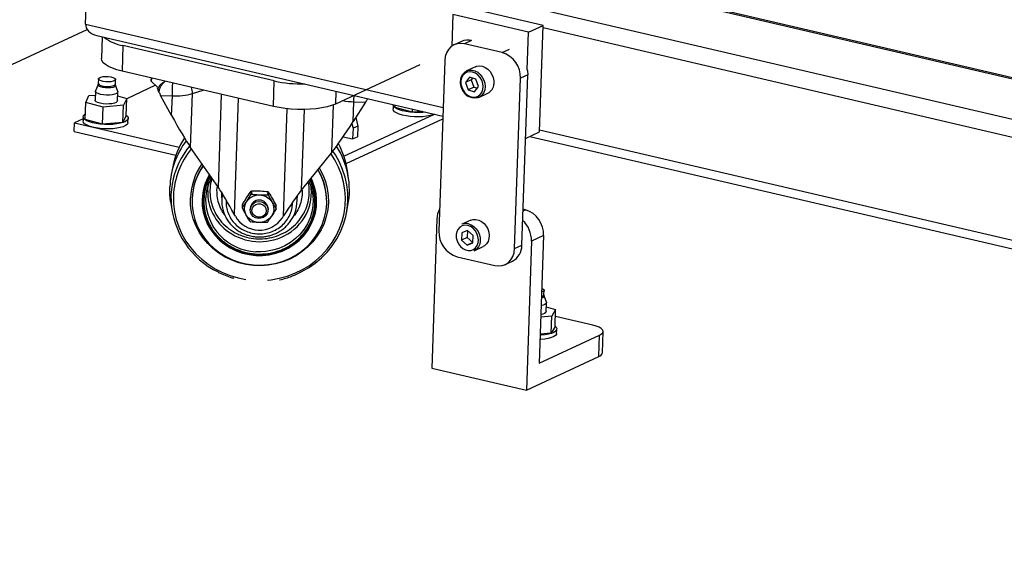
# Model space of a CAD drawing. Header units: millimetres. Extents: x -47 to 589, y 5 to 415.
# Tile 26 of 45: x 363 to 392, y 289 to 305. Entities that reach past the tile are written whole.
import ezdxf

# ---------------------------------------------------------------- set-up
doc = ezdxf.new("R2010")
doc.units = ezdxf.units.MM
doc.layers.add('NOTES', color=6, linetype='Continuous')
doc.layers.add('TRAIT-FORT', color=4, linetype='Continuous', lineweight=25)
doc.dimstyles.new('SLDDIMSTYLE1', dxfattribs={"dimtxt": 0.18, "dimasz": 1, "dimexe": 0, "dimexo": 0.0625, "dimgap": 0, "dimtad": 0, "dimtih": 1, "dimtoh": 1, "dimdec": 0, "dimrnd": 1e-09, "dimzin": 0, "dimdsep": 46, "dimtxsty": 'Standard', "dimblk1": 'DOT', "dimblk2": 'DOT', "dimsah": 1, "dimcen": 0.09, "dimadec": 0, "dimazin": 0, "dimtfac": 1, "dimtdec": 0, "dimtofl": 0, "dimtmove": 0, "dimatfit": 3, "dimldrblk": 'DOT', "dimfxl": 1, "dimfrac": 2, "dimtolj": 1, "dimtzin": 0, "dimarcsym": 0})

# ---------------------------------------------------------------- blocks, each defined once
blk = doc.blocks.new('_Dot')
at = {"color": 0, "linetype": 'ByBlock', "lineweight": -2}
blk.add_line((-0.5, 0), (-1, 0), dxfattribs=at)
at = {"color": 0, "linetype": 'ByBlock', "const_width": 0.5}
blk.add_lwpolyline([(-0.25, 0, 1), (0.25, 0, 1)], format="xyb", close=True, dxfattribs=at)

msp = doc.modelspace()

# ---------------------------------------------------------------- linework, layer by layer
at = {"layer": 'TRAIT-FORT', "lineweight": 25}
for p, q in [((370.460067, 308.851598), (425.433308, 296.037708)), ((425.434279, 296.065873), (370.494701, 308.871916)), ((365.036256, 305.324394), (365.140907, 308.358653)), ((368.738352, 308.052497), (425.392236, 294.846861)), ((378.619685, 305.280563), (376.373585, 305.804114)), ((375.943157, 305.604338), (375.910904, 304.669215)), ((378.189256, 305.080788), (375.943157, 305.604338)), ((365.036256, 305.324394), (375.652619, 302.849792)), ((378.189256, 305.080788), (378.619685, 305.280563)), ((378.510673, 302.119877), (378.619685, 305.280563)), ((378.617505, 305.217349), (415.027409, 296.730448)), ((327.36153, 287.652062), (365.085852, 305.161081)), ((365.374494, 304.984883), (375.643701, 302.5912)), ((365.527168, 304.949295), (365.504901, 304.30369)), ((378.150812, 303.966149), (378.189256, 305.080788)), ((366.146224, 304.683336), (366.120061, 303.924772)), ((370.638423, 303.636235), (366.146224, 304.683336)), ((376.196372, 304.810165), (375.981309, 304.710348)), ((376.498989, 304.837664), (376.283775, 304.737776)), ((377.406825, 304.476001), (376.283775, 304.737776)), ((377.406825, 304.476001), (377.621888, 304.575818)), ((374.963525, 304.114209), (372.452691, 302.948854)), ((375.700448, 304.236527), (375.526029, 299.179429)), ((376.614055, 304.055393), (376.34952, 303.932614)), ((370.61226, 302.87767), (366.120061, 303.924772)), ((366.989783, 303.722045), (366.987548, 303.625043)), ((376.433049, 303.746447), (376.316265, 303.59206)), ((376.626318, 303.683536), (376.433049, 303.746447)), ((376.522325, 303.717386), (376.487719, 303.671637)), ((377.772128, 298.655878), (377.946547, 303.712976)), ((378.161762, 303.812864), (377.946547, 303.712976)), ((377.987342, 298.755766), (378.161762, 303.812864)), ((365.407372, 303.527773), (365.329616, 303.345524)), ((365.419311, 303.69654), (365.414629, 303.560798)), ((365.920994, 303.543334), (365.925676, 303.679076)), ((365.990974, 303.322713), (365.925958, 303.509887)), ((367.117147, 303.505788), (366.258437, 303.107235)), ((366.987548, 303.625043), (367.174793, 303.452743)), ((367.174793, 303.452743), (367.160194, 303.435337)), ((367.160194, 303.435337), (367.17842, 303.390037)), ((367.40336, 303.624385), (367.401529, 303.62607)), ((367.40336, 303.624385), (367.409659, 303.624175)), ((370.61226, 302.87767), (370.638423, 303.636235)), ((376.167789, 303.676968), (376.16275, 303.65074)), ((376.487719, 303.671637), (376.316265, 303.59206)), ((376.316265, 303.59206), (376.392749, 303.374762)), ((376.564203, 303.45434), (376.392749, 303.374762)), ((376.487719, 303.671637), (376.564203, 303.45434)), ((376.564203, 303.45434), (376.668196, 303.420489)), ((376.586018, 303.311851), (376.702803, 303.466238)), ((376.702803, 303.466238), (376.626318, 303.683536)), ((365.042745, 302.998306), (365.137987, 303.200003)), ((365.137987, 303.200003), (365.322739, 303.217435)), ((365.326719, 303.332849), (365.317556, 303.06716)), ((365.983826, 303.044181), (365.99299, 303.30987)), ((365.988821, 303.188991), (366.258637, 303.113035)), ((367.178499, 303.389951), (367.187134, 303.367279)), ((367.265141, 303.20718), (367.612627, 303.195593)), ((367.592315, 302.606664), (367.265141, 303.20718)), ((367.592315, 302.606664), (367.612627, 303.195593)), ((368.156741, 301.659018), (368.211974, 303.260424)), ((368.211974, 303.260424), (368.531886, 303.362592)), ((368.979839, 300.469223), (369.075263, 303.235934)), ((372.465903, 303.331923), (372.452691, 302.948854)), ((376.392749, 303.374762), (376.586018, 303.311851)), ((376.714383, 303.146494), (376.978918, 303.269272)), ((365.025303, 302.492596), (365.042745, 302.998306)), ((365.555449, 302.853974), (365.042745, 302.998306)), ((365.538007, 302.348264), (365.555449, 302.853974)), ((366.163395, 302.911339), (365.555449, 302.853974)), ((366.145953, 302.405629), (366.163395, 302.911339)), ((366.258637, 303.113035), (366.163395, 302.911339)), ((366.241195, 302.607325), (366.258637, 303.113035)), ((369.568886, 303.120874), (369.450194, 299.679517)), ((372.351564, 301.519134), (372.400099, 302.926339)), ((372.981925, 302.426938), (373.002237, 303.015866)), ((373.349723, 303.004279), (372.981925, 302.426938)), ((373.002237, 303.015866), (373.349723, 303.004279)), ((373.403565, 303.113361), (373.406764, 303.098132)), ((373.406764, 303.098132), (373.413767, 303.110983)), ((374.169133, 302.928857), (374.164772, 302.80243)), ((374.227457, 302.848513), (374.229948, 302.920736)), ((374.740161, 302.704181), (374.227457, 302.848513)), ((364.966979, 302.57294), (364.962618, 302.446513)), ((366.241195, 302.607325), (366.145953, 302.405629)), ((370.916037, 299.630636), (371.025682, 302.809659)), ((371.524129, 302.787588), (371.441338, 300.387139)), ((372.706373, 301.401817), (375.394253, 302.649345)), ((373.05877, 302.547563), (373.120229, 302.296418)), ((374.740161, 302.704181), (374.743502, 302.801031)), ((375.038307, 302.732313), (374.740161, 302.704181)), ((364.699952, 302.135087), (364.708673, 302.387942)), ((364.964696, 302.50677), (364.708673, 302.387942)), ((364.708673, 302.387942), (367.814701, 301.663948)), ((365.538007, 302.348264), (365.025303, 302.492596)), ((366.145953, 302.405629), (365.538007, 302.348264)), ((366.295159, 302.400554), (366.29952, 302.526981)), ((372.770476, 301.182762), (375.641076, 302.515095)), ((372.943294, 302.366552), (372.976753, 302.229826)), ((373.120229, 302.296418), (372.976753, 302.229826)), ((373.120229, 302.296418), (373.109328, 301.980349)), ((364.699952, 302.135087), (367.718343, 301.43152)), ((372.686681, 301.97883), (372.965852, 301.913758)), ((372.976753, 302.229826), (372.965852, 301.913758)), ((372.965852, 301.913758), (373.109328, 301.980349)), ((378.096745, 301.92776), (378.510673, 302.119877)), ((378.228198, 301.988772), (414.388918, 293.559953)), ((378.512853, 302.183091), (414.397837, 293.818544)), ((368.979839, 300.469223), (368.156741, 301.659018)), ((372.351564, 301.519134), (371.441338, 300.387139)), ((367.623824, 301.083622), (367.580262, 300.856563)), ((372.845661, 300.735231), (372.812604, 300.964056)), ((368.937947, 300.387127), (368.953722, 300.506975)), ((367.57201, 300.25145), (367.57416, 300.040241)), ((369.070231, 300.341327), (369.070226, 300.271214)), ((369.070226, 300.271214), (369.078222, 300.038408)), ((369.952389, 300.271502), (369.954495, 300.362893)), ((369.960523, 300.365936), (369.958417, 300.274545)), ((370.452542, 300.258067), (370.454648, 300.349459)), ((370.460452, 300.346021), (370.458346, 300.25463)), ((371.311605, 299.986944), (371.330316, 300.219134)), ((371.330316, 300.219134), (371.332034, 300.244364)), ((367.561906, 300.059981), (367.594964, 299.831156)), ((368.196807, 300.117879), (368.196598, 300.108823)), ((368.197399, 300.138461), (368.196807, 300.117879)), ((369.691101, 299.867271), (369.693207, 299.958662)), ((369.69343, 299.965143), (369.691324, 299.873752)), ((370.691406, 299.840402), (370.693512, 299.931794)), ((372.195537, 300.016675), (372.195745, 300.025731)), ((372.783743, 299.71159), (372.827305, 299.93865)), ((369.483379, 299.618608), (369.450194, 299.679517)), ((369.924376, 299.84776), (369.923551, 299.811957)), ((370.456743, 299.799671), (370.457568, 299.835473)), ((370.878732, 299.572077), (370.916037, 299.630636)), ((378.022547, 299.776483), (378.093614, 299.809467)), ((378.093614, 299.809467), (378.024242, 299.825637)), ((375.467021, 299.534401), (375.314404, 295.109441)), ((376.473188, 299.500355), (376.208653, 299.377577)), ((376.203985, 299.122867), (376.196433, 298.903888)), ((376.376219, 299.19309), (376.203985, 299.122867)), ((376.375101, 299.192634), (376.367887, 298.983465)), ((376.5409, 299.044334), (376.376219, 299.19309)), ((376.533348, 298.825356), (376.5409, 299.044334)), ((378.633336, 299.046442), (378.274646, 298.879963)), ((378.633336, 299.046442), (378.502522, 295.253619)), ((376.367887, 298.983465), (376.196433, 298.903888)), ((376.196433, 298.903888), (376.361114, 298.755132)), ((376.532568, 298.83471), (376.361114, 298.755132)), ((376.361114, 298.755132), (376.533348, 298.825356)), ((376.367887, 298.983465), (376.532568, 298.83471)), ((376.532568, 298.83471), (376.533686, 298.835165)), ((377.772128, 298.655878), (377.987342, 298.755766)), ((378.274646, 298.879963), (378.122029, 294.455002)), ((376.573516, 298.591456), (376.838051, 298.714234)), ((376.065751, 298.416404), (377.188801, 298.154629)), ((377.491267, 298.182057), (377.706481, 298.281945)), ((378.646232, 297.283316), (378.650914, 297.419058)), ((378.716211, 297.062696), (378.651196, 297.249869)), ((378.709064, 296.784163), (378.718228, 297.049852)), ((378.714069, 296.929277), (378.990652, 296.847161)), ((378.990652, 296.847161), (378.876562, 296.647016)), ((378.97321, 296.341451), (378.990652, 296.847161)), ((378.876562, 296.647016), (378.549635, 296.619623)), ((378.85912, 296.141306), (378.876562, 296.647016)), ((380.09314, 296.383382), (378.983577, 296.642014)), ((378.85912, 296.141306), (378.532193, 296.113913)), ((378.97321, 296.341451), (378.85912, 296.141306)), ((379.020397, 296.140536), (379.024757, 296.266963)), ((380.378918, 295.561786), (380.40072, 296.193923)), ((378.502522, 295.253619), (380.295974, 296.086016)), ((380.274172, 295.453878), (380.295974, 296.086016)), ((378.122029, 294.455002), (380.274172, 295.453878)), ((375.314404, 295.109441), (378.122029, 294.455002))]:
    msp.add_line(p, q, dxfattribs=at)
at = {"layer": 'TRAIT-FORT', "lineweight": 25, "flags": 128}
for points in [[(376.283775, 304.737776), (376.173808, 304.751165), (376.067229, 304.739746), (375.968134, 304.703959), (375.880331, 304.645179), (375.807195, 304.565665), (375.751535, 304.468472), (375.715491, 304.357336), (375.700448, 304.236527)], [(366.120061, 303.924772), (365.967536, 303.965415), (365.83272, 304.012009), (365.718358, 304.063606), (365.626776, 304.119154), (365.55984, 304.177523), (365.518913, 304.237525), (365.504827, 304.297939), (365.504901, 304.30369)], [(376.614055, 304.055393), (376.652972, 304.070067), (376.734302, 304.08193), (376.818985, 304.071173), (376.902454, 304.038375), (376.980211, 303.985304), (377.048064, 303.914822), (377.102353, 303.830728), (377.140154, 303.737556), (377.159427, 303.640328), (377.159134, 303.544287)], [(365.709368, 303.765897), (365.784971, 303.756068), (365.849565, 303.739557), (365.896825, 303.717981), (365.922126, 303.69345), (365.922992, 303.668368), (365.899337, 303.645188), (365.853477, 303.626181), (365.789901, 303.613206), (365.714832, 303.607533), (365.635619, 303.609718), (365.560016, 303.619547), (365.495422, 303.636058), (365.448162, 303.657635), (365.422861, 303.682165), (365.421995, 303.707248), (365.44565, 303.730427), (365.49151, 303.749435), (365.555086, 303.76241), (365.630155, 303.768083), (365.709368, 303.765897)], [(376.173151, 303.684928), (376.189148, 303.747277), (376.227472, 303.825756), (376.282211, 303.888805), (376.350413, 303.933027), (376.428402, 303.956036), (376.511974, 303.956593), (376.596623, 303.934667), (376.677785, 303.89144), (376.751085, 303.829243), (376.812572, 303.751429), (376.85893, 303.662193), (376.887661, 303.566345), (376.897216, 303.469053), (376.887079, 303.375561), (376.857797, 303.290911), (376.810949, 303.219664), (376.74906, 303.165664), (376.675466, 303.131819), (376.594136, 303.119956), (376.509453, 303.130714), (376.425983, 303.163512), (376.406622, 303.174499)], [(376.181756, 303.635844), (376.18224, 303.541983), (376.20329, 303.447317), (376.243581, 303.357792), (376.300584, 303.279034), (376.370715, 303.215991), (376.44957, 303.172626), (376.532191, 303.151662), (376.61339, 303.154417), (376.688062, 303.180718), (376.751517, 303.228912), (376.799767, 303.295971), (376.829781, 303.377682), (376.839672, 303.468909), (376.82882, 303.563922), (376.797906, 303.65675), (376.748872, 303.74156), (376.6848, 303.813024), (376.609715, 303.866651), (376.528335, 303.899071), (376.445774, 303.908248), (376.367219, 303.893604), (376.297607, 303.856061), (376.24131, 303.797976), (376.201867, 303.723), (376.181756, 303.635844)], [(378.150964, 303.966219), (378.155226, 303.938703), (378.161762, 303.812864)], [(365.628276, 303.428257), (365.550272, 303.438398), (365.483629, 303.455433), (365.434868, 303.477695), (365.408764, 303.503004), (365.407372, 303.527773)], [(365.414629, 303.560798), (365.418179, 303.546423), (365.44348, 303.521893), (365.490741, 303.500317), (365.555334, 303.483806), (365.630937, 303.473976), (365.71015, 303.471791), (365.785219, 303.477464), (365.848795, 303.490439), (365.894655, 303.509447), (365.91831, 303.532626), (365.920994, 303.543334)], [(365.925958, 303.509887), (365.92477, 303.488768), (365.900364, 303.464853), (365.853048, 303.445242), (365.787454, 303.431855), (365.710003, 303.426002), (365.628276, 303.428257)], [(365.990974, 303.322713), (365.992435, 303.317221), (365.985378, 303.288829), (365.954179, 303.262849), (365.901151, 303.241209), (365.830227, 303.225513), (365.746667, 303.216926), (365.656669, 303.216084), (365.566907, 303.22305), (365.484038, 303.237307), (365.414209, 303.257798), (365.362599, 303.283003), (365.333035, 303.311053), (365.327709, 303.339867), (365.329616, 303.345524)], [(365.983826, 303.044181), (365.976215, 303.02314), (365.945015, 302.99716), (365.891987, 302.97552), (365.821063, 302.959824), (365.737503, 302.951237), (365.647505, 302.950395), (365.557743, 302.957361), (365.474875, 302.971618), (365.405046, 302.992109), (365.353435, 303.017314), (365.323871, 303.045364), (365.317556, 303.06716)], [(372.452691, 302.948854), (372.339166, 302.904133), (372.20509, 302.865652), (372.053192, 302.834194), (371.886565, 302.810399), (371.708601, 302.794751), (371.522922, 302.787569), (371.333308, 302.789), (371.14362, 302.799014), (370.957719, 302.817407), (370.779389, 302.843805), (370.61226, 302.87767)], [(375.138998, 302.708843), (375.051218, 302.699781), (374.928016, 302.69429), (374.801467, 302.696446), (374.676143, 302.706172), (374.556576, 302.723115), (374.447087, 302.746664), (374.351632, 302.775968), (374.273662, 302.809966), (374.215995, 302.847432), (374.180715, 302.887009), (374.169097, 302.927269), (374.169605, 302.934802)], [(366.241532, 302.6171), (366.273195, 302.588794), (366.296751, 302.548694), (366.296326, 302.508639), (366.271936, 302.470078), (366.224462, 302.434405), (366.15562, 302.402908), (366.067898, 302.376725), (365.964467, 302.356804), (365.849064, 302.343864), (365.725862, 302.338373), (365.599312, 302.340529), (365.473989, 302.350255), (365.354422, 302.367199), (365.244933, 302.390748), (365.149478, 302.420051), (365.071508, 302.45405), (365.013841, 302.491515), (364.978561, 302.531092), (364.966943, 302.571352), (364.979407, 302.610838), (365.015502, 302.648124), (365.031037, 302.65885)], [(375.392568, 302.648562), (375.353413, 302.632397), (375.265691, 302.606215), (375.16226, 302.586293), (375.046858, 302.573353), (374.923656, 302.567862), (374.797106, 302.570019), (374.671783, 302.579744), (374.552216, 302.596688), (374.442727, 302.620237), (374.347272, 302.64954), (374.269302, 302.683539), (374.211635, 302.721004), (374.176355, 302.760582), (374.164736, 302.800841), (374.164772, 302.80243)], [(366.295159, 302.400554), (366.291965, 302.382212), (366.267575, 302.343651), (366.220101, 302.307977), (366.151259, 302.27648), (366.063537, 302.250298), (365.960106, 302.230377), (365.844704, 302.217437), (365.721501, 302.211946), (365.594952, 302.214102), (365.469629, 302.223828), (365.350062, 302.240771), (365.240572, 302.26432), (365.145118, 302.293624), (365.067148, 302.327622), (365.00948, 302.365087), (364.9742, 302.404665), (364.962582, 302.444924), (364.962618, 302.446513)], [(368.12693, 301.702755), (368.035403, 301.584691), (367.950467, 301.460299)], [(370.438734, 297.722096), (370.545139, 297.733562), (370.787713, 297.776024), (371.024779, 297.840512), (371.254123, 297.926423), (371.473604, 298.032955), (371.681172, 298.159113), (371.87489, 298.30372), (372.052948, 298.465425), (372.213685, 298.642719), (372.3556, 298.833946), (372.477367, 299.037321), (372.57785, 299.250944), (372.65611, 299.472822), (372.711418, 299.700883), (372.743255, 299.932997), (372.751326, 300.166997), (372.735554, 300.400699), (372.696088, 300.63192), (372.633295, 300.858501), (372.547762, 301.078328), (372.440287, 301.289347), (372.31934, 301.479059)], [(372.514409, 301.33652), (372.454318, 301.437334), (372.377695, 301.552017)], [(371.321962, 297.907397), (371.437164, 297.962154), (371.651846, 298.083342), (371.853366, 298.223372), (372.039898, 298.380975), (372.209752, 298.554724), (372.361392, 298.743046), (372.493443, 298.944234), (372.60471, 299.156469), (372.694185, 299.377826), (372.761058, 299.606302), (372.804723, 299.839827), (372.824785, 300.076287), (372.821062, 300.31354), (372.793587, 300.549437), (372.74261, 300.781843), (372.668592, 301.008652), (372.572204, 301.227811), (372.514409, 301.33652)], [(371.976252, 301.05238), (371.986314, 301.035446), (372.083783, 300.846086), (372.159129, 300.647886), (372.211468, 300.44317), (372.240185, 300.234339), (372.244946, 300.023841), (372.225693, 299.814144), (372.182652, 299.607706), (372.116329, 299.406948), (372.0275, 299.214222), (371.917208, 299.03179), (371.786744, 298.861789), (371.637639, 298.706213), (371.471641, 298.566886), (371.290696, 298.445441), (371.096925, 298.343302), (370.892601, 298.261667), (370.680118, 298.201492), (370.461968, 298.163484), (370.240709, 298.148087), (370.018934, 298.155482), (369.799244, 298.185584), (369.584215, 298.238037), (369.376366, 298.312229), (369.178136, 298.407288), (368.991848, 298.5221), (368.819686, 298.65532), (368.663669, 298.805386), (368.525626, 298.970537), (368.407176, 299.148838), (368.309706, 299.338199), (368.23436, 299.536399), (368.182022, 299.741114), (368.153304, 299.949945), (368.148543, 300.160443)], [(368.19719, 300.129405), (368.201836, 299.923976), (368.229862, 299.720174), (368.28094, 299.520389), (368.354472, 299.326962), (368.449594, 299.142161), (368.565192, 298.968154), (368.699911, 298.80698), (368.852171, 298.660528), (369.020186, 298.530516), (369.201988, 298.418469), (369.395445, 298.325698), (369.598288, 298.253294), (369.808139, 298.202103), (370.022539, 298.172727), (370.238973, 298.16551), (370.454904, 298.180536), (370.6678, 298.217629), (370.875166, 298.276355), (371.07457, 298.356024), (371.263675, 298.455703), (371.440262, 298.574224), (371.602263, 298.710195), (371.747777, 298.862025), (371.875099, 299.027932), (371.982735, 299.205971), (372.069425, 299.394055), (372.134151, 299.589979), (372.176155, 299.791445), (372.194945, 299.996093), (372.190299, 300.201522), (372.162272, 300.405324), (372.111194, 300.605109), (372.037663, 300.798536), (371.942541, 300.983336), (371.933278, 300.998936)], [(368.497296, 300.119397), (368.502645, 299.92838), (368.531766, 299.739249), (368.58425, 299.554659), (368.65936, 299.377202), (368.756043, 299.209368), (368.87294, 299.053514), (369.008411, 298.911827), (369.160554, 298.786297), (369.327234, 298.678685), (369.50611, 298.590502), (369.694672, 298.522987), (369.890272, 298.477086), (370.090164, 298.453445), (370.291544, 298.452395), (370.491583, 298.473951), (370.687474, 298.517809), (370.876466, 298.583356), (371.055907, 298.66967), (371.223278, 298.775539), (371.376229, 298.899479), (371.512613, 299.039748), (371.630516, 299.194377), (371.728282, 299.361197), (371.80454, 299.537865), (371.858218, 299.721901), (371.888563, 299.910722), (371.895149, 300.101677), (371.877883, 300.292086), (371.837009, 300.479275), (371.773099, 300.660617), (371.732379, 300.74909)], [(368.661816, 300.376742), (368.679685, 300.555935), (368.696367, 300.640341)], [(371.664218, 300.669313), (371.668028, 300.66079), (371.733013, 300.484593), (371.774705, 300.302207), (371.79247, 300.116397), (371.786041, 299.929979), (371.755513, 299.745779), (371.701351, 299.56659), (371.624375, 299.395127), (371.525752, 299.23399), (371.406978, 299.085622), (371.269851, 298.952272), (371.116452, 298.835961), (370.949106, 298.738452), (370.770349, 298.661224), (370.582892, 298.605447), (370.389575, 298.571966), (370.236696, 298.561671)], [(367.561906, 300.059981), (367.542158, 300.249314), (367.538614, 300.486481)], [(367.645194, 300.220135), (367.649049, 299.986011), (367.6767, 299.753278), (367.72789, 299.524109), (367.80214, 299.300644), (367.898756, 299.084969), (368.016838, 298.879099), (368.155282, 298.684954), (368.312796, 298.504348), (368.487909, 298.338968), (368.678986, 298.190356), (368.884244, 298.059902), (369.101765, 297.948822), (369.329519, 297.858154), (369.565379, 297.788745), (369.791033, 297.743694)], [(369.100154, 300.284849), (369.095468, 300.261735), (369.078227, 300.107692)], [(370.205143, 300.252506), (370.304639, 300.2381), (370.398006, 300.202319), (370.480213, 300.147093), (370.546826, 300.075398), (370.594255, 299.9911), (370.619943, 299.898744), (370.622505, 299.803308), (370.601803, 299.709937), (370.558953, 299.623665), (370.496265, 299.549142), (370.417118, 299.490388), (370.32578, 299.450568), (370.227175, 299.431829), (370.126617, 299.435182), (370.029529, 299.460447), (369.941145, 299.50626), (369.866228, 299.570152), (369.808819, 299.648679), (369.772012, 299.737608), (369.75779, 299.832143), (369.766922, 299.92719), (369.798915, 300.017623), (369.852043, 300.098567), (369.923443, 300.165659), (370.009265, 300.215282), (370.104884, 300.244761), (370.205143, 300.252506)], [(369.92363, 299.814702), (369.938041, 299.888837), (369.974853, 299.955596), (370.030794, 300.009045), (370.100895, 300.044437), (370.178926, 300.058626), (370.257955, 300.050352), (370.330958, 300.020349), (370.391449, 299.971284), (370.434054, 299.907517), (370.454987, 299.834712), (370.452387, 299.75934), (370.426486, 299.688097), (370.379586, 299.627314), (370.315853, 299.582392), (370.24095, 299.557321), (370.161533, 299.554331), (370.084659, 299.573685), (370.017158, 299.613666), (369.965027, 299.670719), (369.9329, 299.739777), (369.92363, 299.814702)], [(369.976545, 299.796076), (369.99179, 299.864832), (370.030912, 299.924438), (370.089194, 299.967704), (370.159605, 299.989411), (370.233653, 299.986942), (370.302407, 299.960594), (370.357574, 299.913545), (370.3925, 299.85147), (370.402972, 299.781856), (370.387728, 299.7131), (370.348605, 299.653494), (370.290323, 299.610228), (370.219912, 299.588521), (370.145864, 299.59099), (370.07711, 299.617338), (370.021943, 299.664387), (369.987017, 299.726462), (369.976545, 299.796076)], [(376.381476, 299.345492), (376.299031, 299.352948), (376.220963, 299.3366), (376.152175, 299.297475), (376.09699, 299.238033), (376.058875, 299.162007), (376.040226, 299.074175), (376.042214, 298.980056), (376.064714, 298.885563), (376.106313, 298.796634), (376.164396, 298.718857), (376.235314, 298.657118), (376.314612, 298.615297), (376.397306, 298.596021), (376.4782, 298.600503), (376.552212, 298.628459), (376.614691, 298.678135), (376.661712, 298.746407), (376.690319, 298.828987), (376.698716, 298.920686), (376.686374, 299.015741), (376.65407, 299.108181), (376.603833, 299.192197), (376.53882, 299.262509), (376.463115, 299.314701), (376.381476, 299.345492)], [(376.405256, 299.395405), (376.489047, 299.36471), (376.567557, 299.313518), (376.636553, 299.244589), (376.692315, 299.16164), (376.731839, 299.069142), (376.752992, 298.972082), (376.754634, 298.875692), (376.736678, 298.785169), (376.700091, 298.705393), (376.646845, 298.640664), (376.579811, 298.594473), (376.573516, 298.591456)], [(376.473188, 299.500355), (376.544102, 299.522502), (376.627322, 299.525282), (376.712068, 299.505529), (376.79377, 299.464306), (376.868025, 299.403837), (376.930829, 299.327381), (376.978796, 299.23906), (377.009341, 299.143636), (377.020817, 299.046253), (377.012604, 298.95216), (376.985147, 298.866431), (376.939924, 298.793686), (376.879375, 298.737849), (376.838051, 298.714234)], [(370.236696, 298.561671), (370.193329, 298.56129), (370.090225, 298.564876)], [(377.188801, 298.154629), (377.298768, 298.14124), (377.405347, 298.152659), (377.504442, 298.188446), (377.592245, 298.247226), (377.665381, 298.32674), (377.721041, 298.423933), (377.757085, 298.535069), (377.772128, 298.655878)], [(378.570668, 297.229458), (378.616512, 297.247454), (378.642364, 297.270337), (378.646232, 297.283316)], [(378.57924, 297.477994), (378.58001, 297.477718), (378.625395, 297.455772), (378.648494, 297.431087), (378.647046, 297.406079), (378.621194, 297.383196), (378.57535, 297.3652)], [(378.716211, 297.062696), (378.718102, 297.054116), (378.708407, 297.025883), (378.674734, 297.00028), (378.619579, 296.979205), (378.561599, 296.966488)], [(378.651196, 297.249869), (378.648787, 297.226407), (378.622114, 297.202798), (378.572873, 297.183693), (378.569055, 297.18267)], [(378.709064, 296.784163), (378.699244, 296.760194), (378.66557, 296.734591), (378.610416, 296.713516), (378.552435, 296.700799)], [(379.020397, 296.140536), (379.015006, 296.116148), (378.986998, 296.077942), (378.936115, 296.042828), (378.864198, 296.012076), (378.773846, 295.986798), (378.668324, 295.967907), (378.551446, 295.956085), (378.526698, 295.954592)], [(378.97357, 296.351889), (379.003578, 296.322682), (379.02349, 296.282494), (379.019367, 296.242576), (378.991358, 296.204369), (378.940476, 296.169256), (378.868559, 296.138504), (378.778207, 296.113226), (378.672685, 296.094334), (378.555807, 296.082513), (378.531059, 296.081019)], [(380.295974, 296.086016), (380.355162, 296.121009), (380.390496, 296.159688), (380.400618, 296.200565), (380.38514, 296.24207), (380.344656, 296.282608), (380.280723, 296.320621), (380.195796, 296.354649), (380.09314, 296.383382)]]:
    msp.add_lwpolyline(points, dxfattribs=at)
at = {"layer": 'TRAIT-FORT', "lineweight": 25}
for centre, radius, start, end in [((366.338815, 305.858047), 1.190393, 230.8086737, 260.6893042), ((376.38723, 304.388657), 0.462707, 76.0229554, 114.3403134), ((377.185266, 303.746885), 0.762036, 357.4496426, 73.097397), ((294.226611, 305.748748), 73.430416, 358.00744011, 358.30287288), ((367.759135, 303.272702), 0.453005, 358.4468284, 22.3637272), ((371.471917, 307.41373), 3.868356, 257.5572071, 271.1127895), ((376.827373, 303.565134), 0.332415, 297.1222284, 356.4044755), ((367.713369, 305.067072), 1.874189, 266.9187324, 285.4286091), ((278.243359, 306.281333), 94.815127, 358.02632245, 358.14181498), ((373.073366, 305.349591), 2.334808, 260.0584188, 268.2542352), ((369.98478, 300.394553), 2.447893, 143.2039649, 177.8478065), ((369.994192, 300.625741), 2.414187, 146.8755262, 169.0669067), ((370.445317, 300.391525), 2.424658, 349.2351211, 32.596062), ((370.430499, 300.617923), 2.40712, 8.2675496, 28.6692308), ((369.970187, 300.164313), 2.39976, 147.3130886, 177.9191028), ((369.985918, 300.133447), 2.342328, 140.4394557, 177.8790238), ((370.024015, 300.091119), 1.876753, 144.7312242, 177.8831025), ((370.027438, 300.061763), 1.831497, 144.785622, 177.8834405), ((370.027454, 300.070861), 1.831304, 144.9608461, 177.8845273), ((370.046288, 300.063507), 1.550001, 149.3151425, 177.9335481), ((370.368083, 300.063874), 1.82806, 358.8044245, 30.9105897), ((370.052381, 300.077765), 1.452826, 151.6650541, 177.958352), ((370.301967, 300.329782), 1.439117, 296.0906189, 9.6250105), ((370.102754, 300.339395), 1.441421, 178.5153209, 235.302432), ((370.184554, 299.819141), 0.508459, 116.4073789, 117.1682685), ((370.18666, 299.910532), 0.508459, 116.4073789, 117.1682685), ((370.197081, 299.820138), 0.506994, 58.9809531, 59.7433084), ((370.199187, 299.91153), 0.506994, 58.9809531, 59.7433084), ((370.293894, 300.068925), 1.020692, 321.635759, 7.8061027), ((370.061153, 300.203395), 2.492338, 183.7533787, 244.0238672), ((370.153205, 300.116382), 1.552784, 179.5151032, 267.6754742), ((370.089588, 300.073269), 1.011947, 178.0506016, 195.6871689), ((370.143425, 299.946378), 0.450386, 177.6121686, 178.437135), ((370.190675, 299.831053), 0.26693, 0.9489145, 175.8211226), ((370.141319, 299.854987), 0.450386, 177.6121686, 178.437135), ((370.241188, 299.852686), 0.450386, 357.6121686, 358.437135), ((376.068771, 299.522728), 0.601863, 149.8574287, 178.8886758), ((377.872055, 299.080351), 0.762036, 357.4496426, 73.097397), ((370.195371, 300.024644), 0.819633, 209.6953202, 326.4848353), ((370.185426, 299.887535), 0.506994, 238.9809531, 239.7433084), ((370.197952, 299.888532), 0.508459, 296.4073789, 297.1682685), ((376.332435, 299.105511), 0.298901, 75.8991523, 114.4641165), ((377.473281, 298.899944), 0.801613, 358.5716868, 47.7012105), ((370.205841, 300.470065), 1.607569, 234.9327359, 296.9686706), ((376.28731, 299.14552), 0.762036, 177.4496426, 253.097397), ((377.468965, 298.742886), 0.518537, 297.2613805, 1.4232491), ((380.236615, 295.595126), 0.146156, 284.8899279, 346.8140352)]:
    msp.add_arc(centre, radius, start, end, dxfattribs=at)
for centre, major_axis, ratio, start_param, end_param in [((365.588385, 305.345749), (0.550924, 0.056818), 0.681781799, 3.047705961, 4.244506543), ((365.588385, 305.345749), (0.550924, 0.056818), 0.681781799, 3.047705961, 4.244506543), ((366.986683, 303.681706), (0.01276, 0.441236), 0.005716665, 4.583780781, 4.803799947), ((367.267568, 303.312481), (-0.169602, 0.338285), 0.134577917, 1.526612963, 1.819222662), ((373.35215, 303.10958), (0.192066, 0.32615), 0.139838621, 4.46695271, 4.759562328), ((367.598139, 302.859387), (-0.744719, 1.403464), 0.078555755, 1.710035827, 2.553816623), ((372.987748, 302.679661), (0.839113, 1.35053), 0.081541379, 3.731234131, 4.575014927), ((369.445341, 299.468915), (-0.6206, 1.169553), 0.078555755, 4.851628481, 5.695409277), ((370.911184, 299.420034), (0.699261, 1.125441), 0.081541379, 0.589641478, 1.433422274)]:
    msp.add_ellipse(centre, major_axis=major_axis, ratio=ratio, start_param=start_param, end_param=end_param, dxfattribs=at)
for points, knots in [([(365.413099, 303.561066), (365.412667, 303.549473), (365.41219, 303.536633), (365.40773, 303.529203), (365.407296, 303.528482)], [0, 0, 0, 0, 0.902878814, 1, 1, 1, 1]), ([(365.92663, 303.510533), (365.923687, 303.51811), (365.919636, 303.52854), (365.92192, 303.54005), (365.922544, 303.543199)], [0, 0, 0, 0, 0.726440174, 1, 1, 1, 1]), ([(367.17842, 303.390037), (367.19144, 303.417163), (367.218444, 303.473418), (367.274374, 303.542265), (367.33738, 303.596472), (367.381511, 303.615142), (367.40336, 303.624385)], [0, 0, 0, 0, 0.234474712, 0.486267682, 0.745646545, 1, 1, 1, 1]), ([(367.214595, 303.30462), (367.223133, 303.3393), (367.241049, 303.412068), (367.287909, 303.507831), (367.343815, 303.584512), (367.383706, 303.611224), (367.40336, 303.624385)], [0, 0, 0, 0, 0.22975073, 0.482092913, 0.744825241, 1, 1, 1, 1]), ([(376.16275, 303.65074), (376.161526, 303.634375), (376.158044, 303.587819), (376.166491, 303.508309), (376.193328, 303.416367), (376.236843, 303.32986), (376.295228, 303.254554), (376.350391, 303.201843), (376.387464, 303.181798), (376.398264, 303.175959)], [0, 0, 0, 0, 0.090680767, 0.257964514, 0.425724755, 0.593801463, 0.762136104, 0.930707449, 1, 1, 1, 1]), ([(367.214595, 303.304621), (367.208529, 303.317304), (367.198059, 303.339192), (367.190369, 303.358964), (367.187134, 303.367279)], [0, 0, 0, 0, 0.5794507, 1, 1, 1, 1]), ([(368.73236, 300.826956), (368.708637, 300.783538), (368.635324, 300.649359), (368.553472, 300.41114), (368.535173, 300.212672), (368.52629, 300.116323)], [0, 0, 0, 0, 0.197524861, 0.610429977, 1, 1, 1, 1]), ([(368.749932, 300.801555), (368.726468, 300.764091), (368.648578, 300.639731), (368.575164, 300.406116), (368.556167, 300.210566), (368.546945, 300.115634)], [0, 0, 0, 0, 0.181558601, 0.602678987, 1, 1, 1, 1]), ([(368.52629, 300.116323), (368.52835, 300.019533), (368.532592, 299.820154), (368.601233, 299.573675), (368.685636, 299.380221), (368.79402, 299.190091), (368.967977, 298.972135), (369.185412, 298.792668), (369.378023, 298.677297), (369.575741, 298.583887), (369.83042, 298.50513), (370.141077, 298.467656), (370.453602, 298.484349), (370.713111, 298.545956), (370.91681, 298.625978), (371.116932, 298.728251), (371.346226, 298.892828), (371.534848, 299.098685), (371.655975, 299.28116), (371.753952, 299.468534), (371.836289, 299.709966), (371.875229, 300.004717), (371.856145, 300.300972), (371.794549, 300.542349), (371.731237, 300.679522), (371.711254, 300.722818)], [0, 0, 0, 0, 0.0507114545, 0.1044605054, 0.1324853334, 0.1605159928, 0.2176876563, 0.2748593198, 0.3028841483, 0.3309148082, 0.3846638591, 0.4353753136, 0.4860867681, 0.539835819, 0.567860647, 0.5958913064, 0.6530629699, 0.7102346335, 0.738259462, 0.7662901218, 0.8200391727, 0.8707506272, 0.9214620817, 0.9752111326, 1, 1, 1, 1]), ([(368.546945, 300.115634), (368.548979, 300.020041), (368.553169, 299.823129), (368.620964, 299.579689), (368.704326, 299.388628), (368.811365, 299.200853), (368.983212, 298.985586), (369.239929, 298.773596), (369.530462, 298.618473), (369.834914, 298.524395), (370.141764, 298.487355), (370.450413, 298.50385), (370.706726, 298.564695), (370.907905, 298.643731), (371.105547, 298.744735), (371.332013, 298.907316), (371.554812, 299.150361), (371.717618, 299.425661), (371.81597, 299.714275), (371.854484, 300.005424), (371.835525, 300.297967), (371.775905, 300.533019), (371.715001, 300.665305), (371.696799, 300.704841)], [0, 0, 0, 0, 0.050814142, 0.104672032, 0.132759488, 0.160841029, 0.218128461, 0.275415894, 0.331512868, 0.385370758, 0.4361849, 0.486999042, 0.540856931, 0.568944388, 0.597025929, 0.654313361, 0.711600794, 0.767697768, 0.821555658, 0.8723698, 0.923183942, 0.977041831, 1, 1, 1, 1]), ([(368.793228, 300.73897), (368.782011, 300.708733), (368.740912, 300.597951), (368.733859, 300.47992), (368.728732, 300.394104)], [0, 0, 0, 0, 0.272938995, 1, 1, 1, 1]), ([(368.728732, 300.394104), (368.730572, 300.30866), (368.734362, 300.132655), (368.807371, 299.869316), (368.93471, 299.61418), (369.118654, 299.384185), (369.310519, 299.225734), (369.480541, 299.123903), (369.655061, 299.04145), (369.879865, 298.971935), (370.154067, 298.93885), (370.429961, 298.953609), (370.707228, 299.01937), (370.975848, 299.140393), (371.217801, 299.314138), (371.384324, 299.495851), (371.491263, 299.656924), (371.577636, 299.82229), (371.651103, 300.035584), (371.68239, 300.295028), (371.678344, 300.496171), (371.646696, 300.605649), (371.638854, 300.632778)], [0, 0, 0, 0, 0.054061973, 0.111362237, 0.171044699, 0.231993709, 0.292942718, 0.322818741, 0.352701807, 0.410002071, 0.464064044, 0.518126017, 0.575426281, 0.635108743, 0.696057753, 0.757006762, 0.786882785, 0.816765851, 0.874066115, 0.928128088, 0.982190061, 1, 1, 1, 1]), ([(369.160961, 299.674248), (369.147346, 299.690455), (369.10711, 299.738354), (369.059482, 299.830181), (368.994246, 299.97581), (368.942856, 300.162906), (368.939552, 300.31385), (368.937947, 300.387127)], [0, 0, 0, 0, 0.081967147, 0.242243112, 0.402563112, 0.709967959, 1, 1, 1, 1]), ([(369.691324, 299.873752), (369.714185, 299.905246), (369.760406, 299.968924), (369.849166, 300.100649), (369.912665, 300.205751), (369.952389, 300.271502)], [0, 0, 0, 0, 0.2681430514, 0.5421571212, 1, 1, 1, 1]), ([(369.69343, 299.965143), (369.71645, 300.00355), (369.762993, 300.081204), (369.85192, 300.220198), (369.91502, 300.307979), (369.954495, 300.362893)], [0, 0, 0, 0, 0.2681430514, 0.5421571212, 1, 1, 1, 1]), ([(369.958417, 300.274545), (370.001756, 300.269641), (370.089384, 300.259725), (370.257457, 300.250483), (370.377466, 300.255148), (370.452542, 300.258067)], [0, 0, 0, 0, 0.268143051, 0.542157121, 1, 1, 1, 1]), ([(369.960523, 300.365936), (370.004022, 300.367945), (370.091971, 300.372005), (370.260212, 300.370033), (370.379821, 300.357376), (370.454648, 300.349459)], [0, 0, 0, 0, 0.2681430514, 0.5421571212, 1, 1, 1, 1]), ([(370.458346, 300.25463), (370.478745, 300.214775), (370.519991, 300.134193), (370.59922, 299.989591), (370.655929, 299.897816), (370.691406, 299.840402)], [0, 0, 0, 0, 0.268143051, 0.542157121, 1, 1, 1, 1]), ([(370.460452, 300.346021), (370.481011, 300.313079), (370.522578, 300.246473), (370.601975, 300.109141), (370.658285, 300.000044), (370.693512, 299.931794)], [0, 0, 0, 0, 0.268143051, 0.542157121, 1, 1, 1, 1]), ([(371.460485, 300.410952), (371.463707, 300.374908), (371.473453, 300.265882), (371.44385, 300.078925), (371.368114, 299.859423), (371.278999, 299.693101), (371.20381, 299.614555), (371.185833, 299.595775)], [0, 0, 0, 0, 0.123323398, 0.373035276, 0.637704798, 0.913377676, 1, 1, 1, 1]), ([(369.214702, 300.093736), (369.21316, 300.083131), (369.203414, 300.016094), (369.217781, 299.886955), (369.26205, 299.711313), (369.348414, 299.54075), (369.470995, 299.387087), (369.624352, 299.260457), (369.797836, 299.167831), (369.979651, 299.111649), (370.162887, 299.089527), (370.347225, 299.099392), (370.532494, 299.143332), (370.711961, 299.224189), (370.873691, 299.340312), (371.006574, 299.485456), (371.104507, 299.649873), (371.160724, 299.822162), (371.183964, 299.949361), (371.178959, 300.016208), (371.178211, 300.026205)], [0, 0, 0, 0, 0.0107203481, 0.0677693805, 0.1282356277, 0.1912156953, 0.2555322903, 0.3198488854, 0.382828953, 0.4432952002, 0.5003442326, 0.557393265, 0.6178595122, 0.6808395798, 0.7451561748, 0.8094727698, 0.8724528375, 0.9329190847, 0.9899681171, 1, 1, 1, 1]), ([(369.117934, 299.797579), (369.121273, 299.783159), (369.135059, 299.723614), (369.178754, 299.624275), (369.24677, 299.502219), (369.331738, 299.390433), (369.429996, 299.290441), (369.53962, 299.204181), (369.656873, 299.133381), (369.774952, 299.080039), (369.881685, 299.045114), (369.979257, 299.022564), (370.072642, 299.007999), (370.138257, 299.004868), (370.171654, 299.003275)], [0, 0, 0, 0, 0.032094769, 0.132528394, 0.232803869, 0.332801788, 0.432317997, 0.530959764, 0.627871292, 0.720752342, 0.802787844, 0.86285685, 0.930195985, 1, 1, 1, 1]), ([(369.924161, 299.453043), (369.903602, 299.485986), (369.862034, 299.552591), (369.782637, 299.689923), (369.726328, 299.799021), (369.691101, 299.867271)], [0, 0, 0, 0, 0.268143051, 0.542157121, 1, 1, 1, 1]), ([(370.691182, 299.833921), (370.668149, 299.795467), (370.621578, 299.717718), (370.553343, 299.61144), (370.488896, 299.516945), (370.449822, 299.46325), (370.430117, 299.436171)], [0, 0, 0, 0, 0.267898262, 0.541662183, 0.768854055, 1, 1, 1, 1]), ([(370.42409, 299.433128), (370.380591, 299.43112), (370.292641, 299.427059), (370.124401, 299.429032), (370.004791, 299.441688), (369.929965, 299.449606)], [0, 0, 0, 0, 0.268143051, 0.542157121, 1, 1, 1, 1]), ([(370.171654, 299.003275), (370.223599, 299.003963), (370.296896, 299.004934), (370.404351, 299.020213), (370.495766, 299.039574), (370.602235, 299.072938), (370.710231, 299.118945), (370.817824, 299.178901), (370.921069, 299.253079), (371.014562, 299.33649), (371.066714, 299.400006), (371.091433, 299.430109)], [0, 0, 0, 0, 0.146556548, 0.206796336, 0.306741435, 0.410891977, 0.522953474, 0.640319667, 0.761985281, 0.887190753, 1, 1, 1, 1]), ([(368.97178, 297.95926), (368.976621, 297.956592), (369.043737, 297.919594), (369.179896, 297.863597), (369.332027, 297.805273), (369.420503, 297.781772), (369.441173, 297.776282)], [0, 0, 0, 0, 0.0330162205, 0.457745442, 0.8733229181, 1, 1, 1, 1]), ([(370.794062, 297.731052), (370.798233, 297.731843), (370.861769, 297.743906), (370.984781, 297.778569), (371.156966, 297.833833), (371.26726, 297.881473), (371.319914, 297.904216)], [0, 0, 0, 0, 0.022878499, 0.348556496, 0.68900385, 1, 1, 1, 1]), ([(378.65191, 297.250337), (378.64894, 297.257971), (378.644866, 297.268445), (378.647155, 297.280004), (378.647776, 297.283138)], [0, 0, 0, 0, 0.728876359, 1, 1, 1, 1])]:
    msp.add_open_spline(points, degree=3, knots=knots, dxfattribs=at)

# ---------------------------------------------------------------- leaders
at = {"layer": 'NOTES'}
msp.add_leader([(399.189064, 298.523519), (381.604803, 261.306124)], dimstyle='SLDDIMSTYLE1', dxfattribs=at)

doc.saveas('drawing.dxf')
